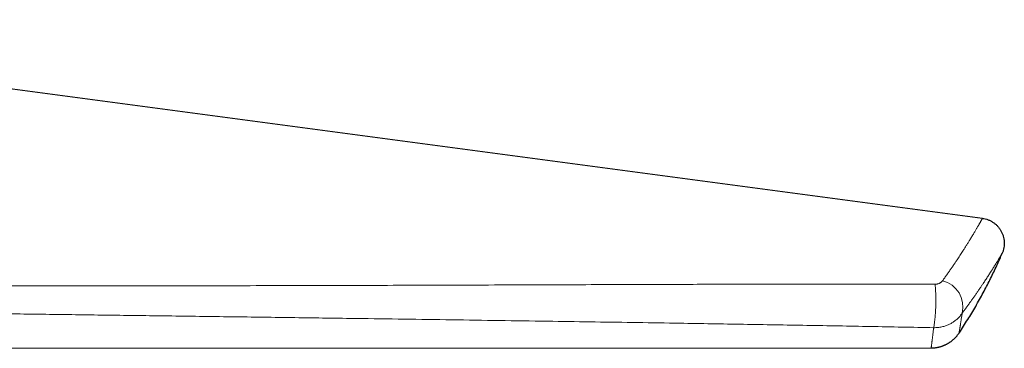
# Model space of a CAD drawing. Header units: millimetres. Extents: x 8 to 549, y 12 to 450.
# Tile 171 of 171: x 478 to 536, y 423 to 442. Entities that reach past the tile are written whole.
import ezdxf

# ---------------------------------------------------------------- set-up
doc = ezdxf.new("R2010")
doc.units = ezdxf.units.MM

msp = doc.modelspace()

# ---------------------------------------------------------------- linework, layer by layer
at = {"color": 7, "linetype": 'Continuous', "lineweight": 30}
for p, q in [((534.841, 430.645), (445.986, 442.483)), ((536.022, 428.569), (536.023, 428.57)), ((476.065, 422.901), (531.788, 422.925)), ((531.788, 422.926), (531.788, 422.926))]:
    msp.add_line(p, q, dxfattribs=at)
at = {"color": 252, "linetype": 'Continuous', "lineweight": 0}
for centre, radius, start, end in [((532.084, 425.372), 1.598, 346.43789, 76.23888), ((520.197, 425.866), 11.871, 351.59636, 4.13491)]:
    msp.add_arc(centre, radius, start, end, dxfattribs=at)
for points, knots in [([(532.464, 426.924), (532.508, 426.985), (532.596, 427.107), (532.723, 427.286), (532.847, 427.463), (532.968, 427.636), (533.084, 427.806), (533.19, 427.961), (533.286, 428.104), (533.372, 428.233), (533.456, 428.36), (533.538, 428.484), (533.617, 428.606), (533.687, 428.715), (533.749, 428.812), (533.803, 428.898), (533.857, 428.982), (533.908, 429.064), (533.958, 429.144), (534.007, 429.222), (534.054, 429.298), (534.105, 429.382), (534.161, 429.473), (534.22, 429.57), (534.276, 429.664), (534.33, 429.753), (534.38, 429.839), (534.428, 429.92), (534.473, 429.996), (534.514, 430.068), (534.554, 430.135), (534.59, 430.199), (534.624, 430.258), (534.653, 430.309), (534.678, 430.353), (534.699, 430.39), (534.718, 430.424), (534.736, 430.456), (534.752, 430.485), (534.767, 430.512), (534.781, 430.536), (534.795, 430.561), (534.808, 430.585), (534.82, 430.607), (534.83, 430.624), (534.836, 430.636), (534.84, 430.643), (534.841, 430.645), (534.841, 430.645), (534.841, 430.645)], [0, 0, 0, 0, 0.027818, 0.055639, 0.083457, 0.111372, 0.139291, 0.167207, 0.189818, 0.21243, 0.235041, 0.257708, 0.280376, 0.303043, 0.320124, 0.337205, 0.354296, 0.371388, 0.388258, 0.405128, 0.422009, 0.43889, 0.462455, 0.486021, 0.509586, 0.53322, 0.556857, 0.580491, 0.603369, 0.626249, 0.649128, 0.672074, 0.695022, 0.717969, 0.735277, 0.752586, 0.769908, 0.78723, 0.804281, 0.821331, 0.838395, 0.855459, 0.879506, 0.903555, 0.927602, 0.951732, 0.975865, 0.999995, 1, 1, 1, 1]), ([(536.023, 428.57), (536.023, 428.57), (536.022, 428.569), (536.017, 428.559), (536.008, 428.544), (535.995, 428.523), (535.98, 428.498), (535.963, 428.468), (535.944, 428.437), (535.923, 428.401), (535.899, 428.362), (535.873, 428.319), (535.842, 428.268), (535.805, 428.207), (535.761, 428.135), (535.714, 428.057), (535.662, 427.973), (535.607, 427.884), (535.55, 427.792), (535.49, 427.696), (535.426, 427.595), (535.359, 427.489), (535.293, 427.385), (535.227, 427.283), (535.163, 427.184), (535.096, 427.082), (535.028, 426.978), (534.958, 426.871), (534.878, 426.752), (534.79, 426.62), (534.691, 426.474), (534.588, 426.323), (534.482, 426.169), (534.372, 426.012), (534.258, 425.851), (534.142, 425.687), (534.021, 425.519), (533.897, 425.348), (533.769, 425.174), (533.681, 425.056), (533.637, 424.997)], [0, 0, 0, 0, 0.027077, 0.054165, 0.081257, 0.108346, 0.135423, 0.15819, 0.18096, 0.203727, 0.226099, 0.248472, 0.270844, 0.299475, 0.328118, 0.356765, 0.385409, 0.41404, 0.441296, 0.468562, 0.495832, 0.523099, 0.550355, 0.57324, 0.596126, 0.619011, 0.641557, 0.664104, 0.68665, 0.715176, 0.743711, 0.77225, 0.800786, 0.829312, 0.857708, 0.886106, 0.914502, 0.943, 0.971501, 1, 1, 1, 1]), ([(532.037, 426.722), (532.043, 426.722), (532.065, 426.722), (532.102, 426.724), (532.148, 426.731), (532.185, 426.74), (532.224, 426.752), (532.264, 426.767), (532.309, 426.789), (532.352, 426.815), (532.394, 426.847), (532.433, 426.884), (532.453, 426.911), (532.464, 426.924)], [0, 0, 0, 0, 0.031117, 0.11354, 0.196273, 0.278764, 0.325436, 0.425476, 0.525869, 0.626026, 0.750508, 0.875386, 1, 1, 1, 1]), ([(471.844, 426.63), (473.077, 426.628), (475.542, 426.625), (479.24, 426.623), (482.938, 426.624), (486.349, 426.626), (489.474, 426.631), (492.313, 426.636), (495.152, 426.642), (497.99, 426.65), (500.829, 426.658), (503.667, 426.667), (506.505, 426.677), (509.238, 426.686), (511.866, 426.695), (514.389, 426.704), (516.702, 426.711), (518.804, 426.716), (520.696, 426.721), (522.587, 426.724), (524.477, 426.726), (526.368, 426.728), (528.258, 426.727), (530.148, 426.726), (531.408, 426.723), (532.037, 426.722)], [0, 0, 0, 0, 0.061369, 0.122737, 0.184106, 0.245475, 0.292605, 0.339735, 0.386865, 0.433995, 0.481128, 0.528261, 0.575394, 0.622527, 0.664461, 0.706396, 0.74833, 0.779783, 0.811236, 0.842686, 0.874135, 0.905601, 0.937068, 0.968534, 1, 1, 1, 1]), ([(531.941, 424.131), (531.312, 424.143), (530.053, 424.167), (528.166, 424.202), (526.277, 424.236), (524.388, 424.269), (522.499, 424.302), (520.61, 424.334), (518.72, 424.365), (516.62, 424.399), (514.309, 424.435), (511.788, 424.474), (509.161, 424.513), (506.43, 424.553), (503.593, 424.594), (500.757, 424.634), (497.605, 424.678), (494.138, 424.726), (490.355, 424.777), (486.658, 424.827), (483.047, 424.875), (479.521, 424.921), (475.996, 424.967), (473.646, 424.998), (472.471, 425.014)], [0, 0, 0, 0, 0.0317921, 0.0635843, 0.0953766, 0.1271687, 0.1589637, 0.1907587, 0.2225471, 0.2543355, 0.2967434, 0.3391513, 0.3815592, 0.4292432, 0.4769272, 0.5246113, 0.5722953, 0.6358759, 0.6994566, 0.7630372, 0.8222778, 0.8815184, 0.9407592, 1, 1, 1, 1]), ([(533.637, 424.997), (533.617, 424.968), (533.577, 424.909), (533.509, 424.824), (533.436, 424.743), (533.357, 424.664), (533.272, 424.59), (533.186, 424.523), (533.101, 424.465), (533.018, 424.413), (532.931, 424.365), (532.841, 424.32), (532.747, 424.28), (532.647, 424.242), (532.539, 424.209), (532.425, 424.18), (532.307, 424.157), (532.187, 424.141), (532.064, 424.131), (531.982, 424.131), (531.941, 424.131)], [0, 0, 0, 0, 0.056345, 0.112735, 0.169079, 0.22715, 0.285271, 0.343342, 0.392988, 0.442666, 0.492312, 0.543168, 0.594058, 0.644914, 0.703062, 0.761263, 0.819411, 0.879588, 0.939824, 1, 1, 1, 1]), ([(533.637, 424.997), (533.631, 424.956), (533.619, 424.875), (533.602, 424.762), (533.585, 424.655), (533.57, 424.558), (533.557, 424.471), (533.544, 424.393), (533.533, 424.32), (533.522, 424.252), (533.512, 424.189), (533.502, 424.131), (533.494, 424.078), (533.486, 424.03), (533.478, 423.987), (533.472, 423.948), (533.466, 423.915), (533.462, 423.886), (533.457, 423.862), (533.454, 423.843), (533.452, 423.828), (533.45, 423.818), (533.449, 423.812), (533.449, 423.814), (533.449, 423.814)], [0, 0, 0, 0, 0.0512594, 0.1025238, 0.1537885, 0.2050483, 0.2503842, 0.2957232, 0.3410624, 0.3863985, 0.4318294, 0.4772632, 0.5226971, 0.5681282, 0.6134624, 0.6587994, 0.7041364, 0.7494707, 0.7948905, 0.8403129, 0.8857353, 0.9311551, 0.9916006, 1, 1, 1, 1]), ([(531.788, 422.926), (531.788, 422.926), (531.788, 422.926), (531.789, 422.936), (531.792, 422.954), (531.795, 422.98), (531.8, 423.015), (531.806, 423.058), (531.812, 423.106), (531.819, 423.158), (531.826, 423.211), (531.834, 423.269), (531.842, 423.334), (531.851, 423.404), (531.861, 423.479), (531.871, 423.561), (531.883, 423.653), (531.896, 423.756), (531.91, 423.872), (531.922, 423.976), (531.933, 424.063), (531.938, 424.108), (531.941, 424.131)], [0, 0, 0, 0, 0.040219, 0.099554, 0.158892, 0.218228, 0.277662, 0.3371, 0.396535, 0.444261, 0.491987, 0.539737, 0.587488, 0.635314, 0.68314, 0.730993, 0.778846, 0.834106, 0.889377, 0.944682, 0.972341, 1, 1, 1, 1])]:
    msp.add_open_spline(points, degree=3, knots=knots, dxfattribs=at)
at = {"color": 7, "linetype": 'Continuous', "lineweight": 30}
msp.add_open_spline([(534.841, 430.645), (534.898, 430.635), (535.012, 430.616), (535.176, 430.563), (535.334, 430.493), (535.483, 430.405), (535.621, 430.3), (535.745, 430.181), (535.855, 430.047), (535.949, 429.902), (536.026, 429.747), (536.085, 429.585), (536.124, 429.416), (536.144, 429.245), (536.144, 429.072), (536.124, 428.9), (536.086, 428.731), (536.044, 428.624), (536.023, 428.57)], degree=3, dxfattribs=at)
for points, knots in [([(533.449, 423.814), (533.475, 423.853), (533.587, 424.019), (533.779, 424.317), (534.025, 424.707), (534.264, 425.102), (534.498, 425.501), (534.724, 425.904), (534.938, 426.299), (535.141, 426.685), (535.331, 427.064), (535.516, 427.444), (535.696, 427.828), (535.865, 428.203), (535.972, 428.451), (536.023, 428.57)], [0, 0, 0, 0, 0.025857, 0.11103, 0.196254, 0.281516, 0.366808, 0.452116, 0.537432, 0.615635, 0.693827, 0.771998, 0.850141, 0.928248, 1, 1, 1, 1]), ([(531.788, 422.925), (531.806, 422.925), (531.846, 422.925), (531.905, 422.928), (531.967, 422.933), (532.028, 422.939), (532.089, 422.948), (532.149, 422.958), (532.209, 422.97), (532.269, 422.984), (532.328, 422.999), (532.386, 423.017), (532.444, 423.036), (532.5, 423.056), (532.556, 423.079), (532.612, 423.103), (532.666, 423.128), (532.72, 423.155), (532.772, 423.184), (532.823, 423.214), (532.874, 423.246), (532.923, 423.279), (532.971, 423.313), (533.018, 423.349), (533.064, 423.386), (533.108, 423.424), (533.152, 423.463), (533.194, 423.503), (533.234, 423.544), (533.273, 423.587), (533.311, 423.63), (533.347, 423.674), (533.382, 423.718), (533.415, 423.764), (533.438, 423.796), (533.449, 423.813), (533.45, 423.814)], [0, 0, 0, 0, 0.02845, 0.059933, 0.091355, 0.122716, 0.154014, 0.185249, 0.216421, 0.247528, 0.278571, 0.309547, 0.340456, 0.371295, 0.402065, 0.432762, 0.463385, 0.493932, 0.5244, 0.554787, 0.585089, 0.615304, 0.645427, 0.675455, 0.705384, 0.735208, 0.764922, 0.79452, 0.823994, 0.853338, 0.882543, 0.911598, 0.940493, 0.969216, 0.997752, 1, 1, 1, 1])]:
    msp.add_open_spline(points, degree=3, knots=knots, dxfattribs=at)

doc.saveas('drawing.dxf')
